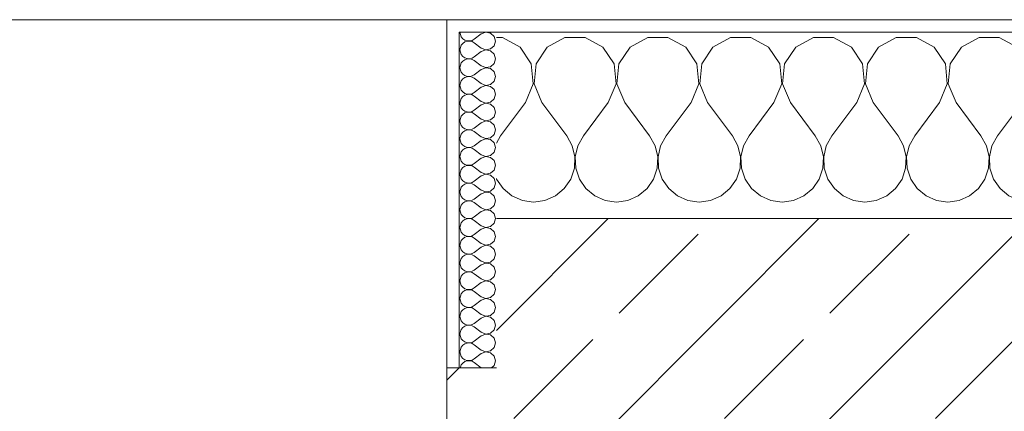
# Model space of a CAD drawing. Header units: metres. Extents: x -3.6 to 84.5, y -11 to 16.8.
# Tile 163 of 225: x 39.186 to 39.979, y 13.54 to 13.855. Entities that reach past the tile are written whole.
import ezdxf

# ---------------------------------------------------------------- set-up
doc = ezdxf.new("R2010")
doc.units = ezdxf.units.M
doc.header["$MEASUREMENT"] = 0
doc.layers.add('604 - Struktur.Wand Aussen', color=7, linetype='Continuous')
pattern_1 = [(0, (0, 0), (0, 0.08660254), [0, -0.05]), (0, (0.025, 0.0433), (0, 0.08660254), [0, -0.05])]

# ---------------------------------------------------------------- blocks, each defined once
blk = doc.blocks.new('*X25')
at = {"layer": '604 - Struktur.Wand Aussen', "color": 7, "linetype": 'Continuous', "lineweight": 5}
for p, q in [((39.57479, 13.84066), (39.57, 13.84066)), ((39.5891, 13.83299), (39.57479, 13.84066)), ((39.62521, 13.84066), (39.6109, 13.83299)), ((39.64145, 13.84066), (39.62521, 13.84066)), ((39.65576, 13.83299), (39.64145, 13.84066)), ((39.69188, 13.84066), (39.67757, 13.83299)), ((39.70812, 13.84066), (39.69188, 13.84066)), ((39.72243, 13.83299), (39.70812, 13.84066)), ((39.75855, 13.84066), (39.74424, 13.83299)), ((39.77479, 13.84066), (39.75855, 13.84066)), ((39.7891, 13.83299), (39.77479, 13.84066)), ((39.82521, 13.84066), (39.8109, 13.83299)), ((39.84145, 13.84066), (39.82521, 13.84066)), ((39.85576, 13.83299), (39.84145, 13.84066)), ((39.89188, 13.84066), (39.87757, 13.83299)), ((39.90812, 13.84066), (39.89188, 13.84066)), ((39.92243, 13.83299), (39.90812, 13.84066)), ((39.95855, 13.84066), (39.94424, 13.83299)), ((39.97479, 13.84066), (39.95855, 13.84066)), ((39.9891, 13.83299), (39.97479, 13.84066)), ((40.02521, 13.84066), (40.0109, 13.83299)), ((40.04145, 13.84066), (40.02521, 13.84066)), ((40.05576, 13.83299), (40.04145, 13.84066)), ((40.09188, 13.84066), (40.07757, 13.83299)), ((40.10812, 13.84066), (40.09188, 13.84066)), ((40.12243, 13.83299), (40.10812, 13.84066)), ((40.15855, 13.84066), (40.14424, 13.83299)), ((40.17479, 13.84066), (40.15855, 13.84066)), ((40.1891, 13.83299), (40.17479, 13.84066)), ((40.22521, 13.84066), (40.2109, 13.83299)), ((40.24145, 13.84066), (40.22521, 13.84066)), ((40.25576, 13.83299), (40.24145, 13.84066)), ((40.29188, 13.84066), (40.27757, 13.83299)), ((40.30812, 13.84066), (40.29188, 13.84066)), ((40.32243, 13.83299), (40.30812, 13.84066)), ((40.35855, 13.84066), (40.34424, 13.83299)), ((40.37479, 13.84066), (40.35855, 13.84066)), ((40.3891, 13.83299), (40.37479, 13.84066)), ((40.42521, 13.84066), (40.4109, 13.83299)), ((40.44145, 13.84066), (40.42521, 13.84066)), ((40.45576, 13.83299), (40.44145, 13.84066)), ((40.49188, 13.84066), (40.47757, 13.83299)), ((40.50812, 13.84066), (40.49188, 13.84066)), ((40.52243, 13.83299), (40.50812, 13.84066)), ((40.55855, 13.84066), (40.54424, 13.83299)), ((40.57479, 13.84066), (40.55855, 13.84066)), ((40.5891, 13.83299), (40.57479, 13.84066)), ((40.62521, 13.84066), (40.6109, 13.83299)), ((40.64145, 13.84066), (40.62521, 13.84066)), ((40.65576, 13.83299), (40.64145, 13.84066)), ((39.59808, 13.81947), (39.5891, 13.83299)), ((39.6109, 13.83299), (39.60192, 13.81947)), ((39.66475, 13.81947), (39.65576, 13.83299)), ((39.67757, 13.83299), (39.66858, 13.81947)), ((39.73142, 13.81947), (39.72243, 13.83299)), ((39.74424, 13.83299), (39.73525, 13.81947)), ((39.79808, 13.81947), (39.7891, 13.83299)), ((39.8109, 13.83299), (39.80192, 13.81947)), ((39.86475, 13.81947), (39.85576, 13.83299)), ((39.87757, 13.83299), (39.86858, 13.81947)), ((39.93142, 13.81947), (39.92243, 13.83299)), ((39.94424, 13.83299), (39.93525, 13.81947)), ((39.99808, 13.81947), (39.9891, 13.83299)), ((40.0109, 13.83299), (40.00192, 13.81947)), ((40.06475, 13.81947), (40.05576, 13.83299)), ((40.07757, 13.83299), (40.06858, 13.81947)), ((40.13142, 13.81947), (40.12243, 13.83299)), ((40.14424, 13.83299), (40.13525, 13.81947)), ((40.19808, 13.81947), (40.1891, 13.83299)), ((40.2109, 13.83299), (40.20192, 13.81947)), ((40.26475, 13.81947), (40.25576, 13.83299)), ((40.27757, 13.83299), (40.26858, 13.81947)), ((40.33142, 13.81947), (40.32243, 13.83299)), ((40.34424, 13.83299), (40.33525, 13.81947)), ((40.39808, 13.81947), (40.3891, 13.83299)), ((40.4109, 13.83299), (40.40192, 13.81947)), ((40.46475, 13.81947), (40.45576, 13.83299)), ((40.47757, 13.83299), (40.46858, 13.81947)), ((40.53142, 13.81947), (40.52243, 13.83299)), ((40.54424, 13.83299), (40.53525, 13.81947)), ((40.59808, 13.81947), (40.5891, 13.83299)), ((40.6109, 13.83299), (40.60192, 13.81947)), ((40.66475, 13.81947), (40.65576, 13.83299)), ((40.67757, 13.83299), (40.66858, 13.81947)), ((40.68, 13.83429), (40.67757, 13.83299)), ((39.59962, 13.8033), (39.59808, 13.81947)), ((39.60192, 13.81947), (39.60038, 13.8033)), ((39.66629, 13.8033), (39.66475, 13.81947)), ((39.66858, 13.81947), (39.66705, 13.8033)), ((39.73295, 13.8033), (39.73142, 13.81947)), ((39.73525, 13.81947), (39.73371, 13.8033)), ((39.79962, 13.8033), (39.79808, 13.81947)), ((39.80192, 13.81947), (39.80038, 13.8033)), ((39.86629, 13.8033), (39.86475, 13.81947)), ((39.86858, 13.81947), (39.86705, 13.8033)), ((39.93295, 13.8033), (39.93142, 13.81947)), ((39.93525, 13.81947), (39.93371, 13.8033)), ((39.99962, 13.8033), (39.99808, 13.81947)), ((40.00192, 13.81947), (40.00038, 13.8033)), ((40.06629, 13.8033), (40.06475, 13.81947)), ((40.06858, 13.81947), (40.06705, 13.8033)), ((40.13295, 13.8033), (40.13142, 13.81947)), ((40.13525, 13.81947), (40.13371, 13.8033)), ((40.19962, 13.8033), (40.19808, 13.81947)), ((40.20192, 13.81947), (40.20038, 13.8033)), ((40.26629, 13.8033), (40.26475, 13.81947)), ((40.26858, 13.81947), (40.26705, 13.8033)), ((40.33295, 13.8033), (40.33142, 13.81947)), ((40.33525, 13.81947), (40.33371, 13.8033)), ((40.39962, 13.8033), (40.39808, 13.81947)), ((40.40192, 13.81947), (40.40038, 13.8033)), ((40.46629, 13.8033), (40.46475, 13.81947)), ((40.46858, 13.81947), (40.46705, 13.8033)), ((40.53295, 13.8033), (40.53142, 13.81947)), ((40.53525, 13.81947), (40.53371, 13.8033)), ((40.59962, 13.8033), (40.59808, 13.81947)), ((40.60192, 13.81947), (40.60038, 13.8033)), ((40.66629, 13.8033), (40.66475, 13.81947)), ((40.66858, 13.81947), (40.66705, 13.8033)), ((39.59333, 13.78833), (39.59962, 13.8033)), ((39.60038, 13.8033), (39.60667, 13.78833)), ((39.66, 13.78833), (39.66629, 13.8033)), ((39.66705, 13.8033), (39.67333, 13.78833)), ((39.72667, 13.78833), (39.73295, 13.8033)), ((39.73371, 13.8033), (39.74, 13.78833)), ((39.79333, 13.78833), (39.79962, 13.8033)), ((39.80038, 13.8033), (39.80667, 13.78833)), ((39.86, 13.78833), (39.86629, 13.8033)), ((39.86705, 13.8033), (39.87333, 13.78833)), ((39.92667, 13.78833), (39.93295, 13.8033)), ((39.93371, 13.8033), (39.94, 13.78833)), ((39.99333, 13.78833), (39.99962, 13.8033)), ((40.00038, 13.8033), (40.00667, 13.78833)), ((40.06, 13.78833), (40.06629, 13.8033)), ((40.06705, 13.8033), (40.07333, 13.78833)), ((40.12667, 13.78833), (40.13295, 13.8033)), ((40.13371, 13.8033), (40.14, 13.78833)), ((40.19333, 13.78833), (40.19962, 13.8033)), ((40.20038, 13.8033), (40.20667, 13.78833)), ((40.26, 13.78833), (40.26629, 13.8033)), ((40.26705, 13.8033), (40.27333, 13.78833)), ((40.32667, 13.78833), (40.33295, 13.8033)), ((40.33371, 13.8033), (40.34, 13.78833)), ((40.39333, 13.78833), (40.39962, 13.8033)), ((40.40038, 13.8033), (40.40667, 13.78833)), ((40.46, 13.78833), (40.46629, 13.8033)), ((40.46705, 13.8033), (40.47333, 13.78833)), ((40.52667, 13.78833), (40.53295, 13.8033)), ((40.53371, 13.8033), (40.54, 13.78833)), ((40.59333, 13.78833), (40.59962, 13.8033)), ((40.60038, 13.8033), (40.60667, 13.78833)), ((40.66, 13.78833), (40.66629, 13.8033)), ((40.66705, 13.8033), (40.67333, 13.78833)), ((39.59333, 13.78833), (39.57333, 13.76167)), ((39.60667, 13.78833), (39.62667, 13.76167)), ((39.66, 13.78833), (39.64, 13.76167)), ((39.67333, 13.78833), (39.69333, 13.76167)), ((39.72667, 13.78833), (39.70667, 13.76167)), ((39.74, 13.78833), (39.76, 13.76167)), ((39.79333, 13.78833), (39.77333, 13.76167)), ((39.80667, 13.78833), (39.82667, 13.76167)), ((39.86, 13.78833), (39.84, 13.76167)), ((39.87333, 13.78833), (39.89333, 13.76167)), ((39.92667, 13.78833), (39.90667, 13.76167)), ((39.94, 13.78833), (39.96, 13.76167)), ((39.99333, 13.78833), (39.97333, 13.76167)), ((40.00667, 13.78833), (40.02667, 13.76167)), ((40.06, 13.78833), (40.04, 13.76167)), ((40.07333, 13.78833), (40.09333, 13.76167)), ((40.12667, 13.78833), (40.10667, 13.76167)), ((40.14, 13.78833), (40.16, 13.76167)), ((40.19333, 13.78833), (40.17333, 13.76167)), ((40.20667, 13.78833), (40.22667, 13.76167)), ((40.26, 13.78833), (40.24, 13.76167)), ((40.27333, 13.78833), (40.29333, 13.76167)), ((40.32667, 13.78833), (40.30667, 13.76167)), ((40.34, 13.78833), (40.36, 13.76167)), ((40.39333, 13.78833), (40.37333, 13.76167)), ((40.40667, 13.78833), (40.42667, 13.76167)), ((40.46, 13.78833), (40.44, 13.76167)), ((40.47333, 13.78833), (40.49333, 13.76167)), ((40.52667, 13.78833), (40.50667, 13.76167)), ((40.54, 13.78833), (40.56, 13.76167)), ((40.59333, 13.78833), (40.57333, 13.76167)), ((40.60667, 13.78833), (40.62667, 13.76167)), ((40.66, 13.78833), (40.64, 13.76167)), ((40.67333, 13.78833), (40.68, 13.77944)), ((39.57333, 13.76167), (39.57, 13.75564)), ((39.63112, 13.75362), (39.62667, 13.76167)), ((39.64, 13.76167), (39.63555, 13.75362)), ((39.69778, 13.75362), (39.69333, 13.76167)), ((39.70667, 13.76167), (39.70222, 13.75362)), ((39.76445, 13.75362), (39.76, 13.76167)), ((39.77333, 13.76167), (39.76888, 13.75362)), ((39.83112, 13.75362), (39.82667, 13.76167)), ((39.84, 13.76167), (39.83555, 13.75362)), ((39.89778, 13.75362), (39.89333, 13.76167)), ((39.90667, 13.76167), (39.90222, 13.75362)), ((39.96445, 13.75362), (39.96, 13.76167)), ((39.97333, 13.76167), (39.96888, 13.75362)), ((40.03112, 13.75362), (40.02667, 13.76167)), ((40.04, 13.76167), (40.03555, 13.75362)), ((40.09778, 13.75362), (40.09333, 13.76167)), ((40.10667, 13.76167), (40.10222, 13.75362)), ((40.16445, 13.75362), (40.16, 13.76167)), ((40.17333, 13.76167), (40.16888, 13.75362)), ((40.23112, 13.75362), (40.22667, 13.76167)), ((40.24, 13.76167), (40.23555, 13.75362)), ((40.29778, 13.75362), (40.29333, 13.76167)), ((40.30667, 13.76167), (40.30222, 13.75362)), ((40.36445, 13.75362), (40.36, 13.76167)), ((40.37333, 13.76167), (40.36888, 13.75362)), ((40.43112, 13.75362), (40.42667, 13.76167)), ((40.44, 13.76167), (40.43555, 13.75362)), ((40.49778, 13.75362), (40.49333, 13.76167)), ((40.50667, 13.76167), (40.50222, 13.75362)), ((40.56445, 13.75362), (40.56, 13.76167)), ((40.57333, 13.76167), (40.56888, 13.75362)), ((40.63112, 13.75362), (40.62667, 13.76167)), ((40.64, 13.76167), (40.63555, 13.75362)), ((39.6332, 13.74466), (39.63112, 13.75362)), ((39.63555, 13.75362), (39.63347, 13.74466)), ((39.69987, 13.74466), (39.69778, 13.75362)), ((39.70222, 13.75362), (39.70013, 13.74466)), ((39.76653, 13.74466), (39.76445, 13.75362)), ((39.76888, 13.75362), (39.7668, 13.74466)), ((39.8332, 13.74466), (39.83112, 13.75362)), ((39.83555, 13.75362), (39.83347, 13.74466)), ((39.89987, 13.74466), (39.89778, 13.75362)), ((39.90222, 13.75362), (39.90013, 13.74466)), ((39.96653, 13.74466), (39.96445, 13.75362)), ((39.96888, 13.75362), (39.9668, 13.74466)), ((40.0332, 13.74466), (40.03112, 13.75362)), ((40.03555, 13.75362), (40.03347, 13.74466)), ((40.09987, 13.74466), (40.09778, 13.75362)), ((40.10222, 13.75362), (40.10013, 13.74466)), ((40.16653, 13.74466), (40.16445, 13.75362)), ((40.16888, 13.75362), (40.1668, 13.74466)), ((40.2332, 13.74466), (40.23112, 13.75362)), ((40.23555, 13.75362), (40.23347, 13.74466)), ((40.29987, 13.74466), (40.29778, 13.75362)), ((40.30222, 13.75362), (40.30013, 13.74466)), ((40.36653, 13.74466), (40.36445, 13.75362)), ((40.36888, 13.75362), (40.3668, 13.74466)), ((40.4332, 13.74466), (40.43112, 13.75362)), ((40.43555, 13.75362), (40.43347, 13.74466)), ((40.49987, 13.74466), (40.49778, 13.75362)), ((40.50222, 13.75362), (40.50013, 13.74466)), ((40.56653, 13.74466), (40.56445, 13.75362)), ((40.56888, 13.75362), (40.5668, 13.74466)), ((40.6332, 13.74466), (40.63112, 13.75362)), ((40.63555, 13.75362), (40.63347, 13.74466)), ((39.63275, 13.73547), (39.6332, 13.74466)), ((39.63347, 13.74466), (39.63391, 13.73547)), ((39.69942, 13.73547), (39.69987, 13.74466)), ((39.70013, 13.74466), (39.70058, 13.73547)), ((39.76609, 13.73547), (39.76653, 13.74466)), ((39.7668, 13.74466), (39.76725, 13.73547)), ((39.83275, 13.73547), (39.8332, 13.74466)), ((39.83347, 13.74466), (39.83391, 13.73547)), ((39.89942, 13.73547), (39.89987, 13.74466)), ((39.90013, 13.74466), (39.90058, 13.73547)), ((39.96609, 13.73547), (39.96653, 13.74466)), ((39.9668, 13.74466), (39.96725, 13.73547)), ((40.03275, 13.73547), (40.0332, 13.74466)), ((40.03347, 13.74466), (40.03391, 13.73547)), ((40.09942, 13.73547), (40.09987, 13.74466)), ((40.10013, 13.74466), (40.10058, 13.73547)), ((40.16609, 13.73547), (40.16653, 13.74466)), ((40.1668, 13.74466), (40.16725, 13.73547)), ((40.23275, 13.73547), (40.2332, 13.74466)), ((40.23347, 13.74466), (40.23391, 13.73547)), ((40.29942, 13.73547), (40.29987, 13.74466)), ((40.30013, 13.74466), (40.30058, 13.73547)), ((40.36609, 13.73547), (40.36653, 13.74466)), ((40.3668, 13.74466), (40.36725, 13.73547)), ((40.43275, 13.73547), (40.4332, 13.74466)), ((40.43347, 13.74466), (40.43391, 13.73547)), ((40.49942, 13.73547), (40.49987, 13.74466)), ((40.50013, 13.74466), (40.50058, 13.73547)), ((40.56609, 13.73547), (40.56653, 13.74466)), ((40.5668, 13.74466), (40.56725, 13.73547)), ((40.63275, 13.73547), (40.6332, 13.74466)), ((40.63347, 13.74466), (40.63391, 13.73547)), ((39.62981, 13.72676), (39.63275, 13.73547)), ((39.63391, 13.73547), (39.63685, 13.72676)), ((39.69648, 13.72676), (39.69942, 13.73547)), ((39.70058, 13.73547), (39.70352, 13.72676)), ((39.76315, 13.72676), (39.76609, 13.73547)), ((39.76725, 13.73547), (39.77019, 13.72676)), ((39.82981, 13.72676), (39.83275, 13.73547)), ((39.83391, 13.73547), (39.83685, 13.72676)), ((39.89648, 13.72676), (39.89942, 13.73547)), ((39.90058, 13.73547), (39.90352, 13.72676)), ((39.96315, 13.72676), (39.96609, 13.73547)), ((39.96725, 13.73547), (39.97019, 13.72676)), ((40.02981, 13.72676), (40.03275, 13.73547)), ((40.03391, 13.73547), (40.03685, 13.72676)), ((40.09648, 13.72676), (40.09942, 13.73547)), ((40.10058, 13.73547), (40.10352, 13.72676)), ((40.16315, 13.72676), (40.16609, 13.73547)), ((40.16725, 13.73547), (40.17019, 13.72676)), ((40.22981, 13.72676), (40.23275, 13.73547)), ((40.23391, 13.73547), (40.23685, 13.72676)), ((40.29648, 13.72676), (40.29942, 13.73547)), ((40.30058, 13.73547), (40.30352, 13.72676)), ((40.36315, 13.72676), (40.36609, 13.73547)), ((40.36725, 13.73547), (40.37019, 13.72676)), ((40.42981, 13.72676), (40.43275, 13.73547)), ((40.43391, 13.73547), (40.43685, 13.72676)), ((40.49648, 13.72676), (40.49942, 13.73547)), ((40.50058, 13.73547), (40.50352, 13.72676)), ((40.56315, 13.72676), (40.56609, 13.73547)), ((40.56725, 13.73547), (40.57019, 13.72676)), ((40.62981, 13.72676), (40.63275, 13.73547)), ((40.63391, 13.73547), (40.63685, 13.72676)), ((39.57, 13.72731), (39.57019, 13.72676)), ((39.57019, 13.72676), (39.57539, 13.71918)), ((39.62461, 13.71918), (39.62981, 13.72676)), ((39.63685, 13.72676), (39.64206, 13.71918)), ((39.69127, 13.71918), (39.69648, 13.72676)), ((39.70352, 13.72676), (39.70873, 13.71918)), ((39.75794, 13.71918), (39.76315, 13.72676)), ((39.77019, 13.72676), (39.77539, 13.71918)), ((39.82461, 13.71918), (39.82981, 13.72676)), ((39.83685, 13.72676), (39.84206, 13.71918)), ((39.89127, 13.71918), (39.89648, 13.72676)), ((39.90352, 13.72676), (39.90873, 13.71918)), ((39.95794, 13.71918), (39.96315, 13.72676)), ((39.97019, 13.72676), (39.97539, 13.71918)), ((40.02461, 13.71918), (40.02981, 13.72676)), ((40.03685, 13.72676), (40.04206, 13.71918)), ((40.09127, 13.71918), (40.09648, 13.72676)), ((40.10352, 13.72676), (40.10873, 13.71918)), ((40.15794, 13.71918), (40.16315, 13.72676)), ((40.17019, 13.72676), (40.17539, 13.71918)), ((40.22461, 13.71918), (40.22981, 13.72676)), ((40.23685, 13.72676), (40.24206, 13.71918)), ((40.29127, 13.71918), (40.29648, 13.72676)), ((40.30352, 13.72676), (40.30873, 13.71918)), ((40.35794, 13.71918), (40.36315, 13.72676)), ((40.37019, 13.72676), (40.37539, 13.71918)), ((40.42461, 13.71918), (40.42981, 13.72676)), ((40.43685, 13.72676), (40.44206, 13.71918)), ((40.49127, 13.71918), (40.49648, 13.72676)), ((40.50352, 13.72676), (40.50873, 13.71918)), ((40.55794, 13.71918), (40.56315, 13.72676)), ((40.57019, 13.72676), (40.57539, 13.71918)), ((40.62461, 13.71918), (40.62981, 13.72676)), ((40.63685, 13.72676), (40.64206, 13.71918)), ((39.57539, 13.71918), (39.58248, 13.71331)), ((39.61752, 13.71331), (39.62461, 13.71918)), ((39.64206, 13.71918), (39.64914, 13.71331)), ((39.68419, 13.71331), (39.69127, 13.71918)), ((39.70873, 13.71918), (39.71581, 13.71331)), ((39.75086, 13.71331), (39.75794, 13.71918)), ((39.77539, 13.71918), (39.78248, 13.71331)), ((39.81752, 13.71331), (39.82461, 13.71918)), ((39.84206, 13.71918), (39.84914, 13.71331)), ((39.88419, 13.71331), (39.89127, 13.71918)), ((39.90873, 13.71918), (39.91581, 13.71331)), ((39.95086, 13.71331), (39.95794, 13.71918)), ((39.97539, 13.71918), (39.98248, 13.71331)), ((40.01752, 13.71331), (40.02461, 13.71918)), ((40.04206, 13.71918), (40.04914, 13.71331)), ((40.08419, 13.71331), (40.09127, 13.71918)), ((40.10873, 13.71918), (40.11581, 13.71331)), ((40.15086, 13.71331), (40.15794, 13.71918)), ((40.17539, 13.71918), (40.18248, 13.71331)), ((40.21752, 13.71331), (40.22461, 13.71918)), ((40.24206, 13.71918), (40.24914, 13.71331)), ((40.28419, 13.71331), (40.29127, 13.71918)), ((40.30873, 13.71918), (40.31581, 13.71331)), ((40.35086, 13.71331), (40.35794, 13.71918)), ((40.37539, 13.71918), (40.38248, 13.71331)), ((40.41752, 13.71331), (40.42461, 13.71918)), ((40.44206, 13.71918), (40.44914, 13.71331)), ((40.48419, 13.71331), (40.49127, 13.71918)), ((40.50873, 13.71918), (40.51581, 13.71331)), ((40.55086, 13.71331), (40.55794, 13.71918)), ((40.57539, 13.71918), (40.58248, 13.71331)), ((40.61752, 13.71331), (40.62461, 13.71918)), ((40.64206, 13.71918), (40.64914, 13.71331)), ((39.58248, 13.71331), (39.59089, 13.7096)), ((39.60911, 13.7096), (39.61752, 13.71331)), ((39.64914, 13.71331), (39.65756, 13.7096)), ((39.67578, 13.7096), (39.68419, 13.71331)), ((39.71581, 13.71331), (39.72422, 13.7096)), ((39.74244, 13.7096), (39.75086, 13.71331)), ((39.78248, 13.71331), (39.79089, 13.7096)), ((39.80911, 13.7096), (39.81752, 13.71331)), ((39.84914, 13.71331), (39.85756, 13.7096)), ((39.87578, 13.7096), (39.88419, 13.71331)), ((39.91581, 13.71331), (39.92422, 13.7096)), ((39.94244, 13.7096), (39.95086, 13.71331)), ((39.98248, 13.71331), (39.99089, 13.7096)), ((40.00911, 13.7096), (40.01752, 13.71331)), ((40.04914, 13.71331), (40.05756, 13.7096)), ((40.07578, 13.7096), (40.08419, 13.71331)), ((40.11581, 13.71331), (40.12422, 13.7096)), ((40.14244, 13.7096), (40.15086, 13.71331)), ((40.18248, 13.71331), (40.19089, 13.7096)), ((40.20911, 13.7096), (40.21752, 13.71331)), ((40.24914, 13.71331), (40.25756, 13.7096)), ((40.27578, 13.7096), (40.28419, 13.71331)), ((40.31581, 13.71331), (40.32422, 13.7096)), ((40.34244, 13.7096), (40.35086, 13.71331)), ((40.38248, 13.71331), (40.39089, 13.7096)), ((40.40911, 13.7096), (40.41752, 13.71331)), ((40.44914, 13.71331), (40.45756, 13.7096)), ((40.47578, 13.7096), (40.48419, 13.71331)), ((40.51581, 13.71331), (40.52422, 13.7096)), ((40.54244, 13.7096), (40.55086, 13.71331)), ((40.58248, 13.71331), (40.59089, 13.7096)), ((40.60911, 13.7096), (40.61752, 13.71331)), ((40.64914, 13.71331), (40.65756, 13.7096)), ((40.67578, 13.7096), (40.68, 13.71146)), ((39.59089, 13.7096), (39.6, 13.70833)), ((39.6, 13.70833), (39.60911, 13.7096)), ((39.65756, 13.7096), (39.66667, 13.70833)), ((39.66667, 13.70833), (39.67578, 13.7096)), ((39.72422, 13.7096), (39.73333, 13.70833)), ((39.73333, 13.70833), (39.74244, 13.7096)), ((39.79089, 13.7096), (39.8, 13.70833)), ((39.8, 13.70833), (39.80911, 13.7096)), ((39.85756, 13.7096), (39.86667, 13.70833)), ((39.86667, 13.70833), (39.87578, 13.7096)), ((39.92422, 13.7096), (39.93333, 13.70833)), ((39.93333, 13.70833), (39.94244, 13.7096)), ((39.99089, 13.7096), (40, 13.70833)), ((40, 13.70833), (40.00911, 13.7096)), ((40.05756, 13.7096), (40.06667, 13.70833)), ((40.06667, 13.70833), (40.07578, 13.7096)), ((40.12422, 13.7096), (40.13333, 13.70833)), ((40.13333, 13.70833), (40.14244, 13.7096)), ((40.19089, 13.7096), (40.2, 13.70833)), ((40.2, 13.70833), (40.20911, 13.7096)), ((40.25756, 13.7096), (40.26667, 13.70833)), ((40.26667, 13.70833), (40.27578, 13.7096)), ((40.32422, 13.7096), (40.33333, 13.70833)), ((40.33333, 13.70833), (40.34244, 13.7096)), ((40.39089, 13.7096), (40.4, 13.70833)), ((40.4, 13.70833), (40.40911, 13.7096)), ((40.45756, 13.7096), (40.46667, 13.70833)), ((40.46667, 13.70833), (40.47578, 13.7096)), ((40.52422, 13.7096), (40.53333, 13.70833)), ((40.53333, 13.70833), (40.54244, 13.7096)), ((40.59089, 13.7096), (40.6, 13.70833)), ((40.6, 13.70833), (40.60911, 13.7096)), ((40.65756, 13.7096), (40.66667, 13.70833)), ((40.66667, 13.70833), (40.67578, 13.7096))]:
    blk.add_line(p, q, dxfattribs=at)
blk = doc.blocks.new('*X50')
at = {"layer": '604 - Struktur.Wand Aussen', "color": 7, "linetype": 'Continuous', "lineweight": 5}
for p, q in [((39.54071, 13.845), (39.54099, 13.84305)), ((39.54099, 13.84305), (39.54178, 13.84124)), ((39.54178, 13.84124), (39.54304, 13.83973)), ((39.54304, 13.83973), (39.54466, 13.83861)), ((39.54466, 13.83861), (39.54653, 13.83798)), ((39.54653, 13.83773), (39.54466, 13.8371)), ((39.54653, 13.83798), (39.5485, 13.83789)), ((39.5485, 13.83783), (39.54653, 13.83773)), ((39.5485, 13.83789), (39.55042, 13.83833)), ((39.55042, 13.83738), (39.5485, 13.83783)), ((39.55042, 13.83833), (39.55214, 13.83929)), ((39.55214, 13.83643), (39.55042, 13.83738)), ((39.55786, 13.84357), (39.55214, 13.83929)), ((39.5615, 13.84497), (39.55786, 13.84357)), ((39.56534, 13.84425), (39.5615, 13.84497)), ((39.56822, 13.84161), (39.56534, 13.84425)), ((39.56929, 13.83786), (39.56822, 13.84161)), ((39.56822, 13.8341), (39.56929, 13.83786)), ((39.54099, 13.83267), (39.54071, 13.83071)), ((39.54071, 13.83071), (39.54099, 13.82876)), ((39.54178, 13.83447), (39.54099, 13.83267)), ((39.54304, 13.83599), (39.54178, 13.83447)), ((39.54466, 13.8371), (39.54304, 13.83599)), ((39.55786, 13.83214), (39.55214, 13.83643)), ((39.55786, 13.82929), (39.55214, 13.825)), ((39.55786, 13.83214), (39.5615, 13.83074)), ((39.5615, 13.83069), (39.55786, 13.82929)), ((39.5615, 13.83074), (39.56534, 13.83147)), ((39.56534, 13.82996), (39.5615, 13.83069)), ((39.56534, 13.83147), (39.56822, 13.8341)), ((39.56822, 13.82733), (39.56534, 13.82996)), ((39.54099, 13.82876), (39.54178, 13.82696)), ((39.54178, 13.82696), (39.54304, 13.82544)), ((39.54304, 13.8217), (39.54178, 13.82018)), ((39.54304, 13.82544), (39.54466, 13.82433)), ((39.54466, 13.82282), (39.54304, 13.8217)), ((39.54466, 13.82433), (39.54653, 13.8237)), ((39.54653, 13.82345), (39.54466, 13.82282)), ((39.54653, 13.8237), (39.5485, 13.8236)), ((39.5485, 13.82354), (39.54653, 13.82345)), ((39.5485, 13.8236), (39.55042, 13.82405)), ((39.55042, 13.8231), (39.5485, 13.82354)), ((39.55042, 13.82405), (39.55214, 13.825)), ((39.55214, 13.82214), (39.55042, 13.8231)), ((39.55786, 13.81786), (39.55214, 13.82214)), ((39.56929, 13.82357), (39.56822, 13.82733)), ((39.56822, 13.81982), (39.56929, 13.82357)), ((39.54099, 13.81838), (39.54071, 13.81643)), ((39.54071, 13.81643), (39.54099, 13.81448)), ((39.54178, 13.82018), (39.54099, 13.81838)), ((39.54099, 13.81448), (39.54178, 13.81267)), ((39.55786, 13.815), (39.55214, 13.81071)), ((39.55786, 13.81786), (39.5615, 13.81646)), ((39.5615, 13.8164), (39.55786, 13.815)), ((39.5615, 13.81646), (39.56534, 13.81718)), ((39.56534, 13.81567), (39.5615, 13.8164)), ((39.56534, 13.81718), (39.56822, 13.81982)), ((39.56822, 13.81304), (39.56534, 13.81567)), ((39.54178, 13.8059), (39.54099, 13.80409)), ((39.54178, 13.81267), (39.54304, 13.81116)), ((39.54304, 13.80742), (39.54178, 13.8059)), ((39.54304, 13.81116), (39.54466, 13.81004)), ((39.54466, 13.80853), (39.54304, 13.80742)), ((39.54466, 13.81004), (39.54653, 13.80941)), ((39.54653, 13.80916), (39.54466, 13.80853)), ((39.54653, 13.80941), (39.5485, 13.80931)), ((39.5485, 13.80926), (39.54653, 13.80916)), ((39.5485, 13.80931), (39.55042, 13.80976)), ((39.55042, 13.80881), (39.5485, 13.80926)), ((39.55042, 13.80976), (39.55214, 13.81071)), ((39.55214, 13.80786), (39.55042, 13.80881)), ((39.55786, 13.80357), (39.55214, 13.80786)), ((39.56534, 13.8029), (39.56822, 13.80553)), ((39.56929, 13.80929), (39.56822, 13.81304)), ((39.56822, 13.80553), (39.56929, 13.80929)), ((39.54099, 13.80409), (39.54071, 13.80214)), ((39.54071, 13.80214), (39.54099, 13.80019)), ((39.54099, 13.80019), (39.54178, 13.79839)), ((39.54178, 13.79839), (39.54304, 13.79687)), ((39.55786, 13.80071), (39.55214, 13.79643)), ((39.55786, 13.80357), (39.5615, 13.80217)), ((39.5615, 13.80211), (39.55786, 13.80071)), ((39.5615, 13.80217), (39.56534, 13.8029)), ((39.56534, 13.80139), (39.5615, 13.80211)), ((39.56822, 13.79876), (39.56534, 13.80139)), ((39.56929, 13.795), (39.56822, 13.79876)), ((39.54099, 13.78981), (39.54071, 13.78786)), ((39.54178, 13.79161), (39.54099, 13.78981)), ((39.54304, 13.79313), (39.54178, 13.79161)), ((39.54304, 13.79687), (39.54466, 13.79575)), ((39.54466, 13.79425), (39.54304, 13.79313)), ((39.54466, 13.79575), (39.54653, 13.79512)), ((39.54653, 13.79488), (39.54466, 13.79425)), ((39.54653, 13.79512), (39.5485, 13.79503)), ((39.5485, 13.79497), (39.54653, 13.79488)), ((39.5485, 13.79503), (39.55042, 13.79547)), ((39.55042, 13.79453), (39.5485, 13.79497)), ((39.55042, 13.79547), (39.55214, 13.79643)), ((39.55214, 13.79357), (39.55042, 13.79453)), ((39.55786, 13.78929), (39.55214, 13.79357)), ((39.56534, 13.78861), (39.56822, 13.79124)), ((39.56822, 13.79124), (39.56929, 13.795)), ((39.54071, 13.78786), (39.54099, 13.78591)), ((39.54099, 13.78591), (39.54178, 13.7841)), ((39.54178, 13.7841), (39.54304, 13.78258)), ((39.54304, 13.78258), (39.54466, 13.78147)), ((39.55042, 13.78119), (39.55214, 13.78214)), ((39.55786, 13.78643), (39.55214, 13.78214)), ((39.55786, 13.78929), (39.5615, 13.78789)), ((39.5615, 13.78783), (39.55786, 13.78643)), ((39.5615, 13.78789), (39.56534, 13.78861)), ((39.56534, 13.7871), (39.5615, 13.78783)), ((39.56822, 13.78447), (39.56534, 13.7871)), ((39.56929, 13.78071), (39.56822, 13.78447)), ((39.54099, 13.77552), (39.54071, 13.77357)), ((39.54178, 13.77733), (39.54099, 13.77552)), ((39.54304, 13.77884), (39.54178, 13.77733)), ((39.54466, 13.77996), (39.54304, 13.77884)), ((39.54466, 13.78147), (39.54653, 13.78084)), ((39.54653, 13.78059), (39.54466, 13.77996)), ((39.54653, 13.78084), (39.5485, 13.78074)), ((39.5485, 13.78069), (39.54653, 13.78059)), ((39.5485, 13.78074), (39.55042, 13.78119)), ((39.55042, 13.78024), (39.5485, 13.78069)), ((39.55214, 13.77929), (39.55042, 13.78024)), ((39.55786, 13.775), (39.55214, 13.77929)), ((39.55786, 13.775), (39.5615, 13.7736)), ((39.5615, 13.7736), (39.56534, 13.77433)), ((39.56534, 13.77433), (39.56822, 13.77696)), ((39.56822, 13.77696), (39.56929, 13.78071)), ((39.54071, 13.77357), (39.54099, 13.77162)), ((39.54099, 13.77162), (39.54178, 13.76982)), ((39.54178, 13.76982), (39.54304, 13.7683)), ((39.54304, 13.7683), (39.54466, 13.76718)), ((39.54466, 13.76718), (39.54653, 13.76655)), ((39.54653, 13.7663), (39.54466, 13.76567)), ((39.54653, 13.76655), (39.5485, 13.76646)), ((39.5485, 13.7664), (39.54653, 13.7663)), ((39.5485, 13.76646), (39.55042, 13.7669)), ((39.55042, 13.76595), (39.5485, 13.7664)), ((39.55042, 13.7669), (39.55214, 13.76786)), ((39.55214, 13.765), (39.55042, 13.76595)), ((39.55786, 13.77214), (39.55214, 13.76786)), ((39.5615, 13.77354), (39.55786, 13.77214)), ((39.56534, 13.77282), (39.5615, 13.77354)), ((39.56822, 13.77018), (39.56534, 13.77282)), ((39.56929, 13.76643), (39.56822, 13.77018)), ((39.56822, 13.76267), (39.56929, 13.76643)), ((39.54099, 13.76124), (39.54071, 13.75929)), ((39.54071, 13.75929), (39.54099, 13.75733)), ((39.54178, 13.76304), (39.54099, 13.76124)), ((39.54304, 13.76456), (39.54178, 13.76304)), ((39.54466, 13.76567), (39.54304, 13.76456)), ((39.55786, 13.76071), (39.55214, 13.765)), ((39.55786, 13.76071), (39.5615, 13.75931)), ((39.5615, 13.75926), (39.55786, 13.75786)), ((39.5615, 13.75931), (39.56534, 13.76004)), ((39.56534, 13.75853), (39.5615, 13.75926)), ((39.56534, 13.76004), (39.56822, 13.76267)), ((39.56822, 13.7559), (39.56534, 13.75853)), ((39.54099, 13.75733), (39.54178, 13.75553)), ((39.54178, 13.75553), (39.54304, 13.75401)), ((39.54304, 13.75027), (39.54178, 13.74876)), ((39.54304, 13.75401), (39.54466, 13.7529)), ((39.54466, 13.75139), (39.54304, 13.75027)), ((39.54466, 13.7529), (39.54653, 13.75227)), ((39.54653, 13.75202), (39.54466, 13.75139)), ((39.54653, 13.75227), (39.5485, 13.75217)), ((39.5485, 13.75211), (39.54653, 13.75202)), ((39.5485, 13.75217), (39.55042, 13.75262)), ((39.55042, 13.75167), (39.5485, 13.75211)), ((39.55042, 13.75262), (39.55214, 13.75357)), ((39.55214, 13.75071), (39.55042, 13.75167)), ((39.55786, 13.75786), (39.55214, 13.75357)), ((39.55786, 13.74643), (39.55214, 13.75071)), ((39.56929, 13.75214), (39.56822, 13.7559)), ((39.56822, 13.74839), (39.56929, 13.75214)), ((39.54099, 13.74695), (39.54071, 13.745)), ((39.54071, 13.745), (39.54099, 13.74305)), ((39.54178, 13.74876), (39.54099, 13.74695)), ((39.54099, 13.74305), (39.54178, 13.74124)), ((39.55786, 13.74357), (39.55214, 13.73929)), ((39.55786, 13.74643), (39.5615, 13.74503)), ((39.5615, 13.74497), (39.55786, 13.74357)), ((39.5615, 13.74503), (39.56534, 13.74575)), ((39.56534, 13.74425), (39.5615, 13.74497)), ((39.56534, 13.74575), (39.56822, 13.74839)), ((39.56822, 13.74161), (39.56534, 13.74425)), ((39.54178, 13.73447), (39.54099, 13.73267)), ((39.54178, 13.74124), (39.54304, 13.73973)), ((39.54304, 13.73599), (39.54178, 13.73447)), ((39.54304, 13.73973), (39.54466, 13.73861)), ((39.54466, 13.7371), (39.54304, 13.73599)), ((39.54466, 13.73861), (39.54653, 13.73798)), ((39.54653, 13.73773), (39.54466, 13.7371)), ((39.54653, 13.73798), (39.5485, 13.73789)), ((39.5485, 13.73783), (39.54653, 13.73773)), ((39.5485, 13.73789), (39.55042, 13.73833)), ((39.55042, 13.73738), (39.5485, 13.73783)), ((39.55042, 13.73833), (39.55214, 13.73929)), ((39.55214, 13.73643), (39.55042, 13.73738)), ((39.55786, 13.73214), (39.55214, 13.73643)), ((39.56929, 13.73786), (39.56822, 13.74161)), ((39.56822, 13.7341), (39.56929, 13.73786)), ((39.54099, 13.73267), (39.54071, 13.73071)), ((39.54071, 13.73071), (39.54099, 13.72876)), ((39.54099, 13.72876), (39.54178, 13.72696)), ((39.54178, 13.72696), (39.54304, 13.72544)), ((39.55786, 13.72929), (39.55214, 13.725)), ((39.55786, 13.73214), (39.5615, 13.73074)), ((39.5615, 13.73069), (39.55786, 13.72929)), ((39.5615, 13.73074), (39.56534, 13.73147)), ((39.56534, 13.72996), (39.5615, 13.73069)), ((39.56534, 13.73147), (39.56822, 13.7341)), ((39.56822, 13.72733), (39.56534, 13.72996)), ((39.56929, 13.72357), (39.56822, 13.72733)), ((39.54099, 13.71838), (39.54071, 13.71643)), ((39.54178, 13.72018), (39.54099, 13.71838)), ((39.54304, 13.7217), (39.54178, 13.72018)), ((39.54304, 13.72544), (39.54466, 13.72433)), ((39.54466, 13.72282), (39.54304, 13.7217)), ((39.54466, 13.72433), (39.54653, 13.7237)), ((39.54653, 13.72345), (39.54466, 13.72282)), ((39.54653, 13.7237), (39.5485, 13.7236)), ((39.5485, 13.72354), (39.54653, 13.72345)), ((39.5485, 13.7236), (39.55042, 13.72405)), ((39.55042, 13.7231), (39.5485, 13.72354)), ((39.55042, 13.72405), (39.55214, 13.725)), ((39.55214, 13.72214), (39.55042, 13.7231)), ((39.55786, 13.71786), (39.55214, 13.72214)), ((39.56534, 13.71718), (39.56822, 13.71982)), ((39.56822, 13.71982), (39.56929, 13.72357)), ((39.54071, 13.71643), (39.54099, 13.71448)), ((39.54099, 13.71448), (39.54178, 13.71267)), ((39.54178, 13.71267), (39.54304, 13.71116)), ((39.54304, 13.71116), (39.54466, 13.71004)), ((39.55042, 13.70976), (39.55214, 13.71071)), ((39.55786, 13.715), (39.55214, 13.71071)), ((39.55786, 13.71786), (39.5615, 13.71646)), ((39.5615, 13.7164), (39.55786, 13.715)), ((39.5615, 13.71646), (39.56534, 13.71718)), ((39.56534, 13.71567), (39.5615, 13.7164)), ((39.56822, 13.71304), (39.56534, 13.71567)), ((39.56929, 13.70929), (39.56822, 13.71304)), ((39.54099, 13.70409), (39.54071, 13.70214)), ((39.54178, 13.7059), (39.54099, 13.70409)), ((39.54304, 13.70742), (39.54178, 13.7059)), ((39.54466, 13.70853), (39.54304, 13.70742)), ((39.54466, 13.71004), (39.54653, 13.70941)), ((39.54653, 13.70916), (39.54466, 13.70853)), ((39.54653, 13.70941), (39.5485, 13.70931)), ((39.5485, 13.70926), (39.54653, 13.70916)), ((39.5485, 13.70931), (39.55042, 13.70976)), ((39.55042, 13.70881), (39.5485, 13.70926)), ((39.55214, 13.70786), (39.55042, 13.70881)), ((39.55786, 13.70357), (39.55214, 13.70786)), ((39.55786, 13.70357), (39.5615, 13.70217)), ((39.5615, 13.70217), (39.56534, 13.7029)), ((39.56534, 13.7029), (39.56822, 13.70553)), ((39.56822, 13.70553), (39.56929, 13.70929)), ((39.54071, 13.70214), (39.54099, 13.70019)), ((39.54099, 13.70019), (39.54178, 13.69839)), ((39.54178, 13.69839), (39.54304, 13.69687)), ((39.54304, 13.69687), (39.54466, 13.69575)), ((39.54466, 13.69575), (39.54653, 13.69512)), ((39.54653, 13.69488), (39.54466, 13.69425)), ((39.54653, 13.69512), (39.5485, 13.69503)), ((39.5485, 13.69497), (39.54653, 13.69488)), ((39.5485, 13.69503), (39.55042, 13.69547)), ((39.55042, 13.69453), (39.5485, 13.69497)), ((39.55042, 13.69547), (39.55214, 13.69643)), ((39.55214, 13.69357), (39.55042, 13.69453)), ((39.55786, 13.70071), (39.55214, 13.69643)), ((39.5615, 13.70211), (39.55786, 13.70071)), ((39.56534, 13.70139), (39.5615, 13.70211)), ((39.56822, 13.69876), (39.56534, 13.70139)), ((39.56929, 13.695), (39.56822, 13.69876)), ((39.56822, 13.69124), (39.56929, 13.695)), ((39.54099, 13.68981), (39.54071, 13.68786)), ((39.54071, 13.68786), (39.54099, 13.68591)), ((39.54178, 13.69161), (39.54099, 13.68981)), ((39.54304, 13.69313), (39.54178, 13.69161)), ((39.54466, 13.69425), (39.54304, 13.69313)), ((39.55786, 13.68929), (39.55214, 13.69357)), ((39.55786, 13.68929), (39.5615, 13.68789)), ((39.5615, 13.68783), (39.55786, 13.68643)), ((39.5615, 13.68789), (39.56534, 13.68861)), ((39.56534, 13.6871), (39.5615, 13.68783)), ((39.56534, 13.68861), (39.56822, 13.69124)), ((39.56822, 13.68447), (39.56534, 13.6871)), ((39.54099, 13.68591), (39.54178, 13.6841)), ((39.54178, 13.6841), (39.54304, 13.68258)), ((39.54304, 13.67884), (39.54178, 13.67733)), ((39.54304, 13.68258), (39.54466, 13.68147)), ((39.54466, 13.67996), (39.54304, 13.67884)), ((39.54466, 13.68147), (39.54653, 13.68084)), ((39.54653, 13.68059), (39.54466, 13.67996)), ((39.54653, 13.68084), (39.5485, 13.68074)), ((39.5485, 13.68069), (39.54653, 13.68059)), ((39.5485, 13.68074), (39.55042, 13.68119)), ((39.55042, 13.68024), (39.5485, 13.68069)), ((39.55042, 13.68119), (39.55214, 13.68214)), ((39.55214, 13.67929), (39.55042, 13.68024)), ((39.55786, 13.68643), (39.55214, 13.68214)), ((39.55786, 13.675), (39.55214, 13.67929)), ((39.56929, 13.68071), (39.56822, 13.68447)), ((39.56822, 13.67696), (39.56929, 13.68071)), ((39.54099, 13.67552), (39.54071, 13.67357)), ((39.54071, 13.67357), (39.54099, 13.67162)), ((39.54178, 13.67733), (39.54099, 13.67552)), ((39.54099, 13.67162), (39.54178, 13.66982)), ((39.55786, 13.67214), (39.55214, 13.66786)), ((39.55786, 13.675), (39.5615, 13.6736)), ((39.5615, 13.67354), (39.55786, 13.67214)), ((39.5615, 13.6736), (39.56534, 13.67433)), ((39.56534, 13.67282), (39.5615, 13.67354)), ((39.56534, 13.67433), (39.56822, 13.67696)), ((39.56822, 13.67018), (39.56534, 13.67282)), ((39.54178, 13.66304), (39.54099, 13.66124)), ((39.54178, 13.66982), (39.54304, 13.6683)), ((39.54304, 13.66456), (39.54178, 13.66304)), ((39.54304, 13.6683), (39.54466, 13.66718)), ((39.54466, 13.66567), (39.54304, 13.66456)), ((39.54466, 13.66718), (39.54653, 13.66655)), ((39.54653, 13.6663), (39.54466, 13.66567)), ((39.54653, 13.66655), (39.5485, 13.66646)), ((39.5485, 13.6664), (39.54653, 13.6663)), ((39.5485, 13.66646), (39.55042, 13.6669)), ((39.55042, 13.66595), (39.5485, 13.6664)), ((39.55042, 13.6669), (39.55214, 13.66786)), ((39.55214, 13.665), (39.55042, 13.66595)), ((39.55786, 13.66071), (39.55214, 13.665)), ((39.56929, 13.66643), (39.56822, 13.67018)), ((39.56822, 13.66267), (39.56929, 13.66643)), ((39.54099, 13.66124), (39.54071, 13.65929)), ((39.54071, 13.65929), (39.54099, 13.65733)), ((39.54099, 13.65733), (39.54178, 13.65553)), ((39.54178, 13.65553), (39.54304, 13.65401)), ((39.55786, 13.65786), (39.55214, 13.65357)), ((39.55786, 13.66071), (39.5615, 13.65931)), ((39.5615, 13.65926), (39.55786, 13.65786)), ((39.5615, 13.65931), (39.56534, 13.66004)), ((39.56534, 13.65853), (39.5615, 13.65926)), ((39.56534, 13.66004), (39.56822, 13.66267)), ((39.56822, 13.6559), (39.56534, 13.65853)), ((39.56929, 13.65214), (39.56822, 13.6559)), ((39.54178, 13.64876), (39.54099, 13.64695)), ((39.54304, 13.65027), (39.54178, 13.64876)), ((39.54304, 13.65401), (39.54466, 13.6529)), ((39.54466, 13.65139), (39.54304, 13.65027)), ((39.54466, 13.6529), (39.54653, 13.65227)), ((39.54653, 13.65202), (39.54466, 13.65139)), ((39.54653, 13.65227), (39.5485, 13.65217)), ((39.5485, 13.65211), (39.54653, 13.65202)), ((39.5485, 13.65217), (39.55042, 13.65262)), ((39.55042, 13.65167), (39.5485, 13.65211)), ((39.55042, 13.65262), (39.55214, 13.65357)), ((39.55214, 13.65071), (39.55042, 13.65167)), ((39.55786, 13.64643), (39.55214, 13.65071)), ((39.56534, 13.64575), (39.56822, 13.64839)), ((39.56822, 13.64839), (39.56929, 13.65214)), ((39.54099, 13.64695), (39.54071, 13.645)), ((39.54071, 13.645), (39.54099, 13.64305)), ((39.54099, 13.64305), (39.54178, 13.64124)), ((39.54178, 13.64124), (39.54304, 13.63973)), ((39.54304, 13.63973), (39.54466, 13.63861)), ((39.55042, 13.63833), (39.55214, 13.63929)), ((39.55786, 13.64357), (39.55214, 13.63929)), ((39.55786, 13.64643), (39.5615, 13.64503)), ((39.5615, 13.64497), (39.55786, 13.64357)), ((39.5615, 13.64503), (39.56534, 13.64575)), ((39.56534, 13.64425), (39.5615, 13.64497)), ((39.56822, 13.64161), (39.56534, 13.64425)), ((39.56929, 13.63786), (39.56822, 13.64161)), ((39.54099, 13.63267), (39.54071, 13.63071)), ((39.54178, 13.63447), (39.54099, 13.63267)), ((39.54304, 13.63599), (39.54178, 13.63447)), ((39.54466, 13.6371), (39.54304, 13.63599)), ((39.54466, 13.63861), (39.54653, 13.63798)), ((39.54653, 13.63773), (39.54466, 13.6371)), ((39.54653, 13.63798), (39.5485, 13.63789)), ((39.5485, 13.63783), (39.54653, 13.63773)), ((39.5485, 13.63789), (39.55042, 13.63833)), ((39.55042, 13.63738), (39.5485, 13.63783)), ((39.55214, 13.63643), (39.55042, 13.63738)), ((39.55786, 13.63214), (39.55214, 13.63643)), ((39.55786, 13.63214), (39.5615, 13.63074)), ((39.5615, 13.63074), (39.56534, 13.63147)), ((39.56534, 13.63147), (39.56822, 13.6341)), ((39.56822, 13.6341), (39.56929, 13.63786)), ((39.54071, 13.63071), (39.54099, 13.62876)), ((39.54099, 13.62876), (39.54178, 13.62696)), ((39.54178, 13.62696), (39.54304, 13.62544)), ((39.54304, 13.62544), (39.54466, 13.62433)), ((39.54466, 13.62433), (39.54653, 13.6237)), ((39.54653, 13.62345), (39.54466, 13.62282)), ((39.54653, 13.6237), (39.5485, 13.6236)), ((39.5485, 13.62354), (39.54653, 13.62345)), ((39.5485, 13.6236), (39.55042, 13.62405)), ((39.55042, 13.6231), (39.5485, 13.62354)), ((39.55042, 13.62405), (39.55214, 13.625)), ((39.55786, 13.62929), (39.55214, 13.625)), ((39.5615, 13.63069), (39.55786, 13.62929)), ((39.56534, 13.62996), (39.5615, 13.63069)), ((39.56822, 13.62733), (39.56534, 13.62996)), ((39.56929, 13.62357), (39.56822, 13.62733)), ((39.56822, 13.61982), (39.56929, 13.62357)), ((39.54099, 13.61838), (39.54071, 13.61643)), ((39.54071, 13.61643), (39.54099, 13.61448)), ((39.54178, 13.62018), (39.54099, 13.61838)), ((39.54304, 13.6217), (39.54178, 13.62018)), ((39.54466, 13.62282), (39.54304, 13.6217)), ((39.55214, 13.62214), (39.55042, 13.6231)), ((39.55786, 13.61786), (39.55214, 13.62214)), ((39.55786, 13.61786), (39.5615, 13.61646)), ((39.5615, 13.6164), (39.55786, 13.615)), ((39.5615, 13.61646), (39.56534, 13.61718)), ((39.56534, 13.61567), (39.5615, 13.6164)), ((39.56534, 13.61718), (39.56822, 13.61982)), ((39.56822, 13.61304), (39.56534, 13.61567)), ((39.54099, 13.61448), (39.54178, 13.61267)), ((39.54178, 13.61267), (39.54304, 13.61116)), ((39.54304, 13.60742), (39.54178, 13.6059)), ((39.54304, 13.61116), (39.54466, 13.61004)), ((39.54466, 13.60853), (39.54304, 13.60742)), ((39.54466, 13.61004), (39.54653, 13.60941)), ((39.54653, 13.60916), (39.54466, 13.60853)), ((39.54653, 13.60941), (39.5485, 13.60931)), ((39.5485, 13.60926), (39.54653, 13.60916)), ((39.5485, 13.60931), (39.55042, 13.60976)), ((39.55042, 13.60881), (39.5485, 13.60926)), ((39.55042, 13.60976), (39.55214, 13.61071)), ((39.55214, 13.60786), (39.55042, 13.60881)), ((39.55786, 13.615), (39.55214, 13.61071)), ((39.55786, 13.60357), (39.55214, 13.60786)), ((39.56929, 13.60929), (39.56822, 13.61304)), ((39.56822, 13.60553), (39.56929, 13.60929)), ((39.54099, 13.60409), (39.54071, 13.60214)), ((39.54071, 13.60214), (39.54099, 13.60019)), ((39.54178, 13.6059), (39.54099, 13.60409)), ((39.54099, 13.60019), (39.54178, 13.59839)), ((39.55786, 13.60071), (39.55214, 13.59643)), ((39.55786, 13.60357), (39.5615, 13.60217)), ((39.5615, 13.60211), (39.55786, 13.60071)), ((39.5615, 13.60217), (39.56534, 13.6029)), ((39.56534, 13.60139), (39.5615, 13.60211)), ((39.56534, 13.6029), (39.56822, 13.60553)), ((39.56822, 13.59876), (39.56534, 13.60139)), ((39.54178, 13.59161), (39.54099, 13.58981)), ((39.54178, 13.59839), (39.54304, 13.59687)), ((39.54304, 13.59313), (39.54178, 13.59161)), ((39.54304, 13.59687), (39.54466, 13.59575)), ((39.54466, 13.59425), (39.54304, 13.59313)), ((39.54466, 13.59575), (39.54653, 13.59512)), ((39.54653, 13.59488), (39.54466, 13.59425)), ((39.54653, 13.59512), (39.5485, 13.59503)), ((39.5485, 13.59497), (39.54653, 13.59488)), ((39.5485, 13.59503), (39.55042, 13.59547)), ((39.55042, 13.59453), (39.5485, 13.59497)), ((39.55042, 13.59547), (39.55214, 13.59643)), ((39.55214, 13.59357), (39.55042, 13.59453)), ((39.55786, 13.58929), (39.55214, 13.59357)), ((39.56929, 13.595), (39.56822, 13.59876)), ((39.56822, 13.59124), (39.56929, 13.595)), ((39.54099, 13.58981), (39.54071, 13.58786)), ((39.54071, 13.58786), (39.54099, 13.58591)), ((39.54099, 13.58591), (39.54178, 13.5841)), ((39.54178, 13.5841), (39.54304, 13.58258)), ((39.55786, 13.58643), (39.55214, 13.58214)), ((39.55786, 13.58929), (39.5615, 13.58789)), ((39.5615, 13.58783), (39.55786, 13.58643)), ((39.5615, 13.58789), (39.56534, 13.58861)), ((39.56534, 13.5871), (39.5615, 13.58783)), ((39.56534, 13.58861), (39.56822, 13.59124)), ((39.56822, 13.58447), (39.56534, 13.5871)), ((39.56929, 13.58071), (39.56822, 13.58447)), ((39.54178, 13.57733), (39.54099, 13.57552)), ((39.54304, 13.57884), (39.54178, 13.57733)), ((39.54304, 13.58258), (39.54466, 13.58147)), ((39.54466, 13.57996), (39.54304, 13.57884)), ((39.54466, 13.58147), (39.54653, 13.58084)), ((39.54653, 13.58059), (39.54466, 13.57996)), ((39.54653, 13.58084), (39.5485, 13.58074)), ((39.5485, 13.58069), (39.54653, 13.58059)), ((39.5485, 13.58074), (39.55042, 13.58119)), ((39.55042, 13.58024), (39.5485, 13.58069)), ((39.55042, 13.58119), (39.55214, 13.58214)), ((39.55214, 13.57929), (39.55042, 13.58024)), ((39.55786, 13.575), (39.55214, 13.57929)), ((39.56608, 13.575), (39.56822, 13.57696)), ((39.56822, 13.57696), (39.56929, 13.58071)), ((39.54099, 13.57552), (39.54091, 13.575))]:
    blk.add_line(p, q, dxfattribs=at)

msp = doc.modelspace()

# ---------------------------------------------------------------- hatches: boundary and pattern name
at = {"layer": '604 - Struktur.Wand Aussen', "linetype": 'Continuous', "lineweight": 0, "true_color": 0x000000}
h = msp.add_hatch(dxfattribs=at)
h.set_pattern_fill('Verputz_0001', color=18, style=0, pattern_type=2)
h.set_pattern_definition(pattern_1)
h.paths.add_polyline_path([(39.54, 13.855), (39.53, 13.855), (39.53, 13.575), (39.54, 13.575)])
h = msp.add_hatch(dxfattribs=at)
h.set_pattern_fill('Verputz_0001', color=18, style=0, pattern_type=2)
h.set_pattern_definition(pattern_1)
h.paths.add_polyline_path([(39.54, 13.855), (39.54, 13.845), (40.71, 13.845), (40.71, 13.855)])
h = msp.add_hatch(dxfattribs=at)
h.set_pattern_fill('Beton__Stahlbeton_0001', color=18, style=0, pattern_type=2)
h.set_pattern_definition([(45, (0, 0), (-0.0848528, 0.0848528), []), (45, (-0.04243, 0.04243), (-0.0848528, 0.0848528), [0.09, -0.03])])
h.paths.add_polyline_path([(39.53, 13.505), (39.54, 13.505), (39.54, 13.455), (40.71, 13.455), (40.71, 13.505), (40.72, 13.505), (40.72, 13.575), (40.71, 13.575), (40.68, 13.575), (40.68, 13.695), (39.57, 13.695), (39.57, 13.575), (39.54, 13.575), (39.53, 13.575)])

# ---------------------------------------------------------------- linework, layer by layer
at = {"layer": '604 - Struktur.Wand Aussen', "color": 7, "linetype": 'Continuous', "lineweight": 13}
for p, q in [((39.53, 13.855), (37.13, 13.855)), ((40.68, 13.695), (39.57, 13.695)), ((39.53, 13.575), (39.53, 13.505))]:
    msp.add_line(p, q, dxfattribs=at)
at = {"layer": '604 - Struktur.Wand Aussen', "color": 7, "linetype": 'Continuous', "lineweight": 5}
for p, q in [((39.53, 13.855), (39.53, 13.845)), ((39.54, 13.855), (39.53, 13.855)), ((39.53, 13.845), (39.53, 13.705)), ((39.57, 13.845), (39.54, 13.845)), ((39.54, 13.575), (39.54, 13.845)), ((39.54, 13.845), (39.54, 13.575)), ((40.68, 13.845), (39.57, 13.845)), ((39.53, 13.705), (39.53, 13.695)), ((39.53, 13.695), (39.53, 13.575)), ((39.54, 13.575), (39.53, 13.575)), ((39.57, 13.575), (39.54, 13.575))]:
    msp.add_line(p, q, dxfattribs=at)
at = {"layer": '604 - Struktur.Wand Aussen', "color": 7, "linetype": 'Continuous', "lineweight": 5, "flags": 128}
msp.add_lwpolyline([(40.71, 13.855), (39.54, 13.855)], dxfattribs=at)

# ---------------------------------------------------------------- block references
at = {"layer": '604 - Struktur.Wand Aussen', "color": 7, "lineweight": 18}
for name in ['*X50', '*X25']:
    msp.add_blockref(name, (0, 0), dxfattribs=at)

doc.saveas('drawing.dxf')
